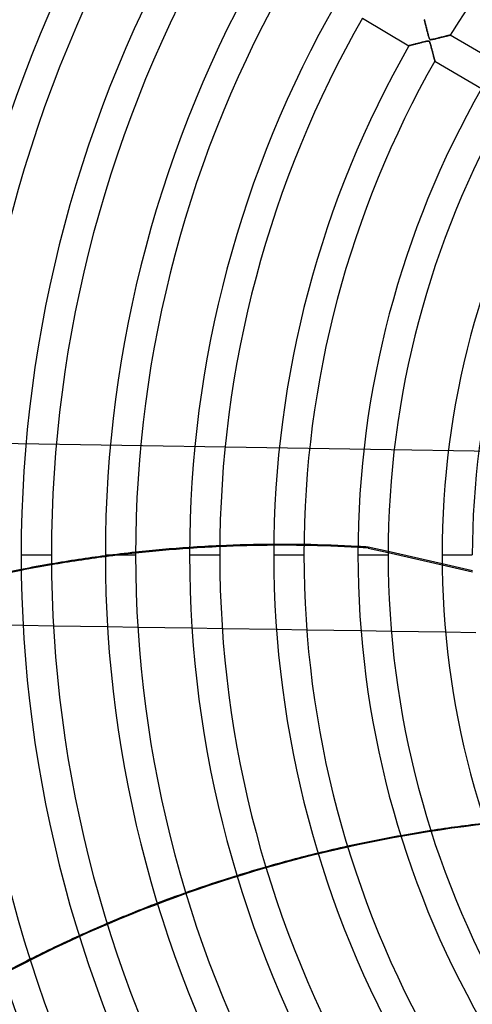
# Model space of a CAD drawing. Header units: millimetres. Extents: x -635 to 635, y -635 to 635.
# Tile 10 of 52: x -423 to -273, y -148 to 177. Entities that reach past the tile are written whole.
import ezdxf

# ---------------------------------------------------------------- set-up
doc = ezdxf.new("R2010")
doc.units = ezdxf.units.MM
doc.layers.add('HIDDEN', color=7, linetype='Continuous')
doc.layers.add('THICK', color=7, linetype='Continuous')

msp = doc.modelspace()

# ---------------------------------------------------------------- linework, layer by layer
at = {"layer": 'HIDDEN'}
for p, q in [((-289.12, 176.79), (-289.12, 176.78)), ((-289.12, 176.78), (-289.11, 176.74)), ((-289.11, 176.74), (-289.09, 176.67)), ((-289.09, 176.67), (-289.07, 176.58)), ((-289.07, 176.58), (-289.04, 176.47)), ((-289.04, 176.47), (-289, 176.33)), ((-289, 176.33), (-288.96, 176.17)), ((-288.96, 176.17), (-288.92, 176)), ((-288.92, 176), (-288.87, 175.81)), ((-288.87, 175.81), (-288.82, 175.61)), ((-288.82, 175.61), (-288.77, 175.39)), ((-288.77, 175.39), (-288.71, 175.16)), ((-288.71, 175.16), (-288.65, 174.92)), ((-288.65, 174.92), (-288.58, 174.67)), ((-288.58, 174.67), (-288.52, 174.41)), ((-288.52, 174.41), (-288.45, 174.15)), ((-288.45, 174.15), (-288.38, 173.88)), ((-288.38, 173.88), (-288.31, 173.61)), ((-288.31, 173.61), (-288.24, 173.33)), ((-288.24, 173.33), (-288.17, 173.06)), ((-288.17, 173.06), (-288.1, 172.79)), ((-288.1, 172.79), (-288.03, 172.52)), ((-288.03, 172.52), (-287.96, 172.25)), ((-290.44, 169.17), (-290.75, 169.09)), ((-290.14, 169.24), (-290.44, 169.17)), ((-289.85, 169.32), (-290.14, 169.24)), ((-289.57, 169.39), (-289.85, 169.32)), ((-289.3, 169.45), (-289.57, 169.39)), ((-289.05, 169.51), (-289.3, 169.45)), ((-288.82, 169.57), (-289.05, 169.51)), ((-288.61, 169.62), (-288.82, 169.57)), ((-288.42, 169.66), (-288.61, 169.62)), ((-288.24, 169.7), (-288.42, 169.66)), ((-288.07, 169.72), (-288.24, 169.7)), ((-287.93, 169.74), (-288.07, 169.72)), ((-287.96, 172.25), (-287.89, 171.99)), ((-287.81, 169.75), (-287.93, 169.74)), ((-287.89, 171.99), (-287.82, 171.73)), ((-287.82, 171.73), (-287.75, 171.47)), ((-287.71, 169.74), (-287.81, 169.75)), ((-287.75, 171.47), (-287.69, 171.24)), ((-287.63, 169.73), (-287.71, 169.74)), ((-287.69, 171.24), (-287.62, 171.02)), ((-287.56, 169.69), (-287.63, 169.73)), ((-287.62, 171.02), (-287.56, 170.83)), ((-287.56, 170.83), (-287.51, 170.67)), ((-287.5, 169.65), (-287.56, 169.69)), ((-287.51, 170.67), (-287.45, 170.53)), ((-287.44, 169.58), (-287.5, 169.65)), ((-287.45, 170.53), (-287.4, 170.42)), ((-287.39, 169.49), (-287.44, 169.58)), ((-287.4, 170.42), (-287.34, 170.33)), ((-287.33, 169.36), (-287.39, 169.49)), ((-287.34, 170.33), (-287.28, 170.27)), ((-287.27, 169.2), (-287.33, 169.36)), ((-287.28, 170.27), (-287.21, 170.22)), ((-287.21, 169.02), (-287.27, 169.2)), ((-287.21, 170.22), (-287.13, 170.2)), ((-287.13, 170.2), (-287.04, 170.19)), ((-287.04, 170.19), (-286.93, 170.19)), ((-286.93, 170.19), (-286.8, 170.2)), ((-286.8, 170.2), (-286.67, 170.22)), ((-286.67, 170.22), (-286.53, 170.25)), ((-286.53, 170.25), (-286.37, 170.28)), ((-286.37, 170.28), (-286.19, 170.32)), ((-286.19, 170.32), (-286, 170.36)), ((-286, 170.36), (-285.79, 170.41)), ((-285.79, 170.41), (-285.56, 170.47)), ((-285.56, 170.47), (-285.32, 170.52)), ((-285.32, 170.52), (-285.07, 170.59)), ((-285.07, 170.59), (-284.81, 170.65)), ((-284.81, 170.65), (-284.54, 170.72)), ((-284.54, 170.72), (-284.27, 170.78)), ((-284.27, 170.78), (-284.01, 170.85)), ((-284.01, 170.85), (-283.76, 170.91)), ((-283.76, 170.91), (-283.51, 170.97)), ((-283.51, 170.97), (-283.27, 171.03)), ((-283.27, 171.03), (-283.04, 171.09)), ((-283.04, 171.09), (-282.81, 171.15)), ((-282.81, 171.15), (-282.6, 171.2)), ((-282.6, 171.2), (-282.39, 171.25)), ((-282.39, 171.25), (-282.19, 171.3)), ((-282.19, 171.3), (-282, 171.35)), ((-282, 171.35), (-281.82, 171.39)), ((-281.82, 171.39), (-281.65, 171.44)), ((-281.65, 171.44), (-281.48, 171.48)), ((-281.48, 171.48), (-281.33, 171.51)), ((-281.33, 171.51), (-281.19, 171.55)), ((-281.19, 171.55), (-281.06, 171.58)), ((-281.06, 171.58), (-280.94, 171.61)), ((-280.94, 171.61), (-280.83, 171.64)), ((-280.83, 171.64), (-280.74, 171.66)), ((-280.74, 171.66), (-280.67, 171.68)), ((-280.67, 171.68), (-280.61, 171.69)), ((-280.61, 171.69), (-280.56, 171.7)), ((-280.56, 171.7), (-280.54, 171.71)), ((-280.54, 171.71), (-280.53, 171.71)), ((-294.2, 168.19), (-294.21, 168.19)), ((-294.16, 168.2), (-294.2, 168.19)), ((-294.09, 168.22), (-294.16, 168.2)), ((-294, 168.24), (-294.09, 168.22)), ((-293.89, 168.27), (-294, 168.24)), ((-293.75, 168.31), (-293.89, 168.27)), ((-293.59, 168.35), (-293.75, 168.31)), ((-293.42, 168.39), (-293.59, 168.35)), ((-293.23, 168.45), (-293.42, 168.39)), ((-293.02, 168.5), (-293.23, 168.45)), ((-292.79, 168.56), (-293.02, 168.5)), ((-292.54, 168.62), (-292.79, 168.56)), ((-292.28, 168.69), (-292.54, 168.62)), ((-292, 168.77), (-292.28, 168.69)), ((-291.7, 168.84), (-292, 168.77)), ((-291.39, 168.92), (-291.7, 168.84)), ((-291.07, 169.01), (-291.39, 168.92)), ((-290.75, 169.09), (-291.07, 169.01)), ((-287.15, 168.8), (-287.21, 169.02)), ((-287.08, 168.58), (-287.15, 168.8)), ((-287.02, 168.35), (-287.08, 168.58)), ((-286.95, 168.12), (-287.02, 168.35)), ((-286.89, 167.89), (-286.95, 168.12)), ((-286.83, 167.66), (-286.89, 167.89)), ((-286.77, 167.43), (-286.83, 167.66)), ((-286.7, 167.2), (-286.77, 167.43)), ((-286.64, 166.97), (-286.7, 167.2)), ((-286.58, 166.75), (-286.64, 166.97)), ((-286.53, 166.53), (-286.58, 166.75)), ((-286.47, 166.31), (-286.53, 166.53)), ((-286.41, 166.09), (-286.47, 166.31)), ((-286.35, 165.88), (-286.41, 166.09)), ((-286.3, 165.67), (-286.35, 165.88)), ((-286.24, 165.46), (-286.3, 165.67)), ((-286.19, 165.26), (-286.24, 165.46)), ((-286.14, 165.06), (-286.19, 165.26)), ((-286.09, 164.87), (-286.14, 165.06)), ((-286.04, 164.69), (-286.09, 164.87)), ((-285.99, 164.51), (-286.04, 164.69)), ((-285.95, 164.34), (-285.99, 164.51)), ((-285.9, 164.17), (-285.95, 164.34)), ((-285.86, 164.02), (-285.9, 164.17)), ((-285.82, 163.87), (-285.86, 164.02)), ((-285.79, 163.74), (-285.82, 163.87)), ((-285.75, 163.61), (-285.79, 163.74)), ((-285.72, 163.5), (-285.75, 163.61)), ((-285.7, 163.4), (-285.72, 163.5)), ((-285.67, 163.31), (-285.7, 163.4)), ((-285.65, 163.24), (-285.67, 163.31)), ((-285.64, 163.18), (-285.65, 163.24)), ((-285.63, 163.14), (-285.64, 163.18)), ((-285.62, 163.11), (-285.63, 163.14)), ((-285.62, 163.11), (-285.62, 163.11)), ((-220.07, 33.46), (-493.55, 37.76)), ((-422.37, 0), (-412.38, 0)), ((-394.54, 0), (-384.56, 0)), ((-366.71, 0), (-356.74, 0)), ((-338.89, 0), (-328.91, 0)), ((-311.06, 0), (-301.08, 0)), ((-307.65, 2.57), (-307.72, 2.26)), ((-307.72, 2.26), (-301.08, 0.75)), ((-301.08, 1.07), (-307.65, 2.57)), ((-283.24, 0), (-273.26, 0)), ((-273.21, -5.3), (-283.22, -3.01)), ((-283.22, -3.33), (-273.2, -5.62)), ((-411.71, -23.54), (-421.72, -23.38)), ((-383.81, -23.97), (-393.82, -23.82)), ((-355.9, -24.41), (-365.91, -24.26)), ((-327.97, -24.85), (-337.99, -24.69)), ((-300.02, -25.29), (-310.05, -25.13)), ((-272.05, -25.73), (-282.08, -25.57))]:
    msp.add_line(p, q, dxfattribs=at)
for radius, start, end in [(556.5, 0, 180), (552.5, 0, 180), (500, 0, 180), (495, 147.6527, 180), (494.99, 147.6524, 180), (556.5, 180, 0), (500, 180, 0), (552.5, 180, 0)]:
    msp.add_arc((0, 0), radius, start, end, dxfattribs=at)
for centre, major_axis, start_param, end_param in [((-552.08, -154.36), (434.04, -99.07), 1.004743, 1.570796), ((-333.93, -436.51), (-434.04, 99.07), -1.360401, -1.33797), ((-333.93, -436.51), (-434.04, 99.07), -1.23504, -1.212429), ((-334, -436.82), (-434.04, 99.07), -1.235197, -1.212588), ((-333.93, -436.51), (-434.04, 99.07), -1.297829, -1.275344), ((-334, -436.82), (-434.04, 99.07), -1.29798, -1.275497), ((-334, -436.82), (-434.04, 99.07), -1.36055, -1.33812), ((-334, -436.82), (-434.04, 99.07), -1.408172, -1.400669), ((-333.93, -436.51), (-434.04, 99.07), -1.408172, -1.400518), ((-333.93, -436.51), (-434.04, 99.07), -1.171845, -1.149047), ((-334, -436.82), (-434.04, 99.07), -1.172009, -1.149214), ((-223.54, -527.87), (348.07, 277.58), 1.004743, 1.570796), ((-223.73, -527.63), (-348.07, -277.58), -2.094739, -2.072036), ((-223.73, -527.63), (-348.07, -277.58), -2.031631, -2.009112), ((-223.73, -527.63), (-348.07, -277.58), -1.96892, -1.946464), ((-223.73, -527.63), (-348.07, -277.58), -1.906303, -1.88382), ((-223.73, -527.63), (-348.07, -277.58), -1.843545, -1.820963), ((-223.73, -527.63), (-348.07, -277.58), -1.780452, -1.757708)]:
    msp.add_ellipse(centre, major_axis=major_axis, ratio=0.987688, start_param=start_param, end_param=end_param, dxfattribs=at)
at = {"layer": 'THICK'}
for p, q in [((-309.57, 177.27), (-294.21, 168.19)), ((-289.12, 176.78), (-289.12, 176.79)), ((-289.11, 176.74), (-289.12, 176.78)), ((-289.09, 176.67), (-289.11, 176.74)), ((-289.07, 176.58), (-289.09, 176.67)), ((-289.04, 176.47), (-289.07, 176.58)), ((-289, 176.33), (-289.04, 176.47)), ((-288.97, 176.18), (-289, 176.33)), ((-288.92, 176), (-288.97, 176.18)), ((-288.87, 175.81), (-288.92, 176)), ((-288.82, 175.6), (-288.87, 175.81)), ((-288.76, 175.37), (-288.82, 175.6)), ((-288.7, 175.12), (-288.76, 175.37)), ((-288.63, 174.86), (-288.7, 175.12)), ((-288.56, 174.57), (-288.63, 174.86)), ((-288.49, 174.28), (-288.56, 174.57)), ((-288.41, 173.96), (-288.49, 174.28)), ((-288.32, 173.65), (-288.41, 173.96)), ((-288.24, 173.33), (-288.32, 173.65)), ((-288.16, 173.02), (-288.24, 173.33)), ((-288.09, 172.72), (-288.16, 173.02)), ((-288.01, 172.43), (-288.09, 172.72)), ((-287.94, 172.15), (-288.01, 172.43)), ((-290.76, 169.09), (-290.48, 169.16)), ((-290.48, 169.16), (-290.21, 169.23)), ((-290.21, 169.23), (-289.94, 169.29)), ((-289.94, 169.29), (-289.67, 169.36)), ((-289.67, 169.36), (-289.41, 169.43)), ((-289.41, 169.43), (-289.14, 169.49)), ((-289.14, 169.49), (-288.89, 169.55)), ((-288.89, 169.55), (-288.65, 169.61)), ((-288.65, 169.61), (-288.43, 169.66)), ((-288.43, 169.66), (-288.24, 169.7)), ((-288.24, 169.7), (-288.06, 169.73)), ((-288.06, 169.73), (-287.92, 169.74)), ((-287.86, 171.88), (-287.94, 172.15)), ((-287.92, 169.74), (-287.79, 169.75)), ((-287.8, 171.63), (-287.86, 171.88)), ((-287.73, 171.4), (-287.8, 171.63)), ((-287.79, 169.75), (-287.69, 169.74)), ((-287.67, 171.19), (-287.73, 171.4)), ((-287.69, 169.74), (-287.6, 169.72)), ((-287.62, 171.01), (-287.67, 171.19)), ((-287.56, 170.83), (-287.62, 171.01)), ((-287.6, 169.72), (-287.53, 169.68)), ((-287.51, 170.68), (-287.56, 170.83)), ((-287.53, 169.68), (-287.47, 169.62)), ((-287.46, 170.54), (-287.51, 170.68)), ((-287.47, 169.62), (-287.42, 169.54)), ((-287.4, 170.43), (-287.46, 170.54)), ((-287.42, 169.54), (-287.37, 169.44)), ((-287.35, 170.34), (-287.4, 170.43)), ((-287.37, 169.44), (-287.32, 169.33)), ((-287.3, 170.28), (-287.35, 170.34)), ((-287.32, 169.33), (-287.27, 169.2)), ((-287.23, 170.24), (-287.3, 170.28)), ((-287.27, 169.2), (-287.23, 169.07)), ((-287.16, 170.21), (-287.23, 170.24)), ((-287.08, 170.19), (-287.16, 170.21)), ((-286.97, 170.19), (-287.08, 170.19)), ((-286.83, 170.2), (-286.97, 170.19)), ((-286.67, 170.22), (-286.83, 170.2)), ((-286.47, 170.26), (-286.67, 170.22)), ((-286.26, 170.31), (-286.47, 170.26)), ((-286.03, 170.36), (-286.26, 170.31)), ((-285.8, 170.41), (-286.03, 170.36)), ((-285.56, 170.47), (-285.8, 170.41)), ((-285.33, 170.52), (-285.56, 170.47)), ((-285.1, 170.58), (-285.33, 170.52)), ((-284.87, 170.63), (-285.1, 170.58)), ((-284.64, 170.69), (-284.87, 170.63)), ((-284.41, 170.75), (-284.64, 170.69)), ((-284.19, 170.8), (-284.41, 170.75)), ((-283.96, 170.86), (-284.19, 170.8)), ((-283.74, 170.91), (-283.96, 170.86)), ((-283.52, 170.97), (-283.74, 170.91)), ((-283.31, 171.02), (-283.52, 170.97)), ((-283.1, 171.07), (-283.31, 171.02)), ((-282.89, 171.13), (-283.1, 171.07)), ((-282.69, 171.18), (-282.89, 171.13)), ((-282.5, 171.22), (-282.69, 171.18)), ((-282.3, 171.27), (-282.5, 171.22)), ((-282.12, 171.32), (-282.3, 171.27)), ((-281.94, 171.36), (-282.12, 171.32)), ((-281.77, 171.41), (-281.94, 171.36)), ((-281.6, 171.45), (-281.77, 171.41)), ((-281.45, 171.49), (-281.6, 171.45)), ((-281.3, 171.52), (-281.45, 171.49)), ((-281.16, 171.56), (-281.3, 171.52)), ((-281.04, 171.59), (-281.16, 171.56)), ((-280.92, 171.62), (-281.04, 171.59)), ((-280.82, 171.64), (-280.92, 171.62)), ((-280.73, 171.66), (-280.82, 171.64)), ((-280.66, 171.68), (-280.73, 171.66)), ((-280.6, 171.69), (-280.66, 171.68)), ((-280.56, 171.7), (-280.6, 171.69)), ((-280.54, 171.71), (-280.56, 171.7)), ((-280.53, 171.71), (-280.54, 171.71)), ((-265.17, 162.63), (-280.53, 171.71)), ((-294.21, 168.19), (-294.2, 168.19)), ((-294.2, 168.19), (-294.16, 168.2)), ((-294.16, 168.2), (-294.09, 168.22)), ((-294.09, 168.22), (-294, 168.24)), ((-294, 168.24), (-293.88, 168.27)), ((-293.88, 168.27), (-293.75, 168.31)), ((-293.75, 168.31), (-293.59, 168.35)), ((-293.59, 168.35), (-293.42, 168.39)), ((-293.42, 168.39), (-293.23, 168.44)), ((-293.23, 168.44), (-293.03, 168.5)), ((-293.03, 168.5), (-292.81, 168.55)), ((-292.81, 168.55), (-292.58, 168.61)), ((-292.58, 168.61), (-292.34, 168.68)), ((-292.34, 168.68), (-292.09, 168.74)), ((-292.09, 168.74), (-291.83, 168.81)), ((-291.83, 168.81), (-291.57, 168.88)), ((-291.57, 168.88), (-291.3, 168.95)), ((-291.3, 168.95), (-291.03, 169.02)), ((-291.03, 169.02), (-290.76, 169.09)), ((-287.23, 169.07), (-287.18, 168.91)), ((-287.18, 168.91), (-287.13, 168.74)), ((-287.13, 168.74), (-287.07, 168.55)), ((-287.07, 168.55), (-287.01, 168.34)), ((-287.01, 168.34), (-286.95, 168.12)), ((-286.95, 168.12), (-286.89, 167.88)), ((-286.89, 167.88), (-286.82, 167.63)), ((-286.82, 167.63), (-286.75, 167.37)), ((-286.75, 167.37), (-286.68, 167.1)), ((-286.68, 167.1), (-286.61, 166.84)), ((-286.61, 166.84), (-286.54, 166.58)), ((-286.54, 166.58), (-286.47, 166.32)), ((-286.47, 166.32), (-286.41, 166.08)), ((-286.41, 166.08), (-286.34, 165.84)), ((-286.34, 165.84), (-286.28, 165.61)), ((-286.28, 165.61), (-286.22, 165.38)), ((-286.22, 165.38), (-286.17, 165.17)), ((-286.17, 165.17), (-286.11, 164.96)), ((-286.11, 164.96), (-286.06, 164.76)), ((-286.06, 164.76), (-286.01, 164.57)), ((-286.01, 164.57), (-285.96, 164.39)), ((-285.96, 164.39), (-285.92, 164.22)), ((-285.92, 164.22), (-285.87, 164.06)), ((-285.87, 164.06), (-285.83, 163.9)), ((-285.83, 163.9), (-285.79, 163.76)), ((-285.79, 163.76), (-285.76, 163.63)), ((-285.76, 163.63), (-285.73, 163.51)), ((-285.73, 163.51), (-285.7, 163.41)), ((-285.7, 163.41), (-285.68, 163.32)), ((-285.68, 163.32), (-285.66, 163.24)), ((-285.66, 163.24), (-285.64, 163.18)), ((-285.64, 163.18), (-285.63, 163.14)), ((-285.63, 163.14), (-285.62, 163.11)), ((-285.62, 163.11), (-270.26, 154.02)), ((-285.62, 163.11), (-285.62, 163.11)), ((-422.37, 0), (-412.38, 0)), ((-394.54, 0), (-384.56, 0)), ((-366.71, 0), (-356.74, 0)), ((-338.89, 0), (-328.91, 0)), ((-311.06, 0), (-301.08, 0)), ((-283.22, -3.01), (-301.08, 1.07)), ((-301.08, 0.75), (-283.22, -3.33)), ((-283.24, 0), (-273.26, 0)), ((-421.72, -23.38), (-439.6, -23.1)), ((-393.82, -23.82), (-411.71, -23.54)), ((-365.91, -24.26), (-383.81, -23.97)), ((-337.99, -24.69), (-355.9, -24.41)), ((-310.05, -25.13), (-327.97, -24.85)), ((-282.08, -25.57), (-300.02, -25.29))]:
    msp.add_line(p, q, dxfattribs=at)
for radius, start, end in [(606.5, 0, 180.00002), (551.5, 0, 180), (328.91, 90.871, 148.529), (478.01, 149.9993, 180), (468.04, 150.0121, 180), (450.19, 150.0364, 180), (440.21, 150.0508, 180), (422.37, 150.0783, 180), (412.38, 150.0947, 180), (394.54, 150.1261, 180), (384.56, 150.145, 180), (366.71, 150.1812, 180), (356.74, 150.2031, 180), (338.89, 150.2453, 180), (328.91, 150.271, 180), (311.06, 150.321, 180), (301.08, 150.3515, 180), (283.24, 150.4115, 180), (273.26, 150.4485, 180), (606.5, 180.00002, 0), (551.5, 180, 0), (478.01, 180, 210.0007), (468.04, 180, 209.9879), (450.19, 180, 209.9636), (440.21, 180, 209.9492), (422.37, 180, 209.9217), (412.38, 180, 209.9053), (394.54, 180, 209.8739), (384.56, 180, 209.855), (366.71, 180, 209.8188), (356.74, 180, 209.7969), (338.89, 180, 209.7547), (328.91, 180, 209.729), (311.06, 180, 209.679), (301.08, 180, 209.6485), (283.24, 180, 209.5885)]:
    msp.add_arc((0, 0), radius, start, end, dxfattribs=at)
for centre, major_axis, start_param, end_param in [((-333.93, -436.51), (-434.04, 99.07), -1.33797, -1.297829), ((-333.93, -436.51), (-434.04, 99.07), -1.400518, -1.360401), ((-333.93, -436.51), (-434.04, 99.07), -1.275344, -1.23504), ((-334, -436.82), (-434.04, 99.07), -1.275497, -1.235197), ((-334, -436.82), (-434.04, 99.07), -1.33812, -1.29798), ((-334, -436.82), (-434.04, 99.07), -1.400669, -1.36055), ((-333.93, -436.51), (-434.04, 99.07), -1.212429, -1.171845), ((-334, -436.82), (-434.04, 99.07), -1.212588, -1.172009), ((-333.93, -436.51), (-434.04, 99.07), -1.149047, -1.108075), ((-334, -436.82), (-434.04, 99.07), -1.149214, -1.108249), ((-223.73, -527.63), (-348.07, -277.58), -2.135606, -2.094739), ((-223.73, -527.63), (-348.07, -277.58), -2.072036, -2.031631), ((-223.73, -527.63), (-348.07, -277.58), -2.009112, -1.96892), ((-223.73, -527.63), (-348.07, -277.58), -1.946464, -1.906303), ((-223.73, -527.63), (-348.07, -277.58), -1.88382, -1.843545), ((-223.73, -527.63), (-348.07, -277.58), -1.820963, -1.780452)]:
    msp.add_ellipse(centre, major_axis=major_axis, ratio=0.987688, start_param=start_param, end_param=end_param, dxfattribs=at)

doc.saveas('drawing.dxf')
